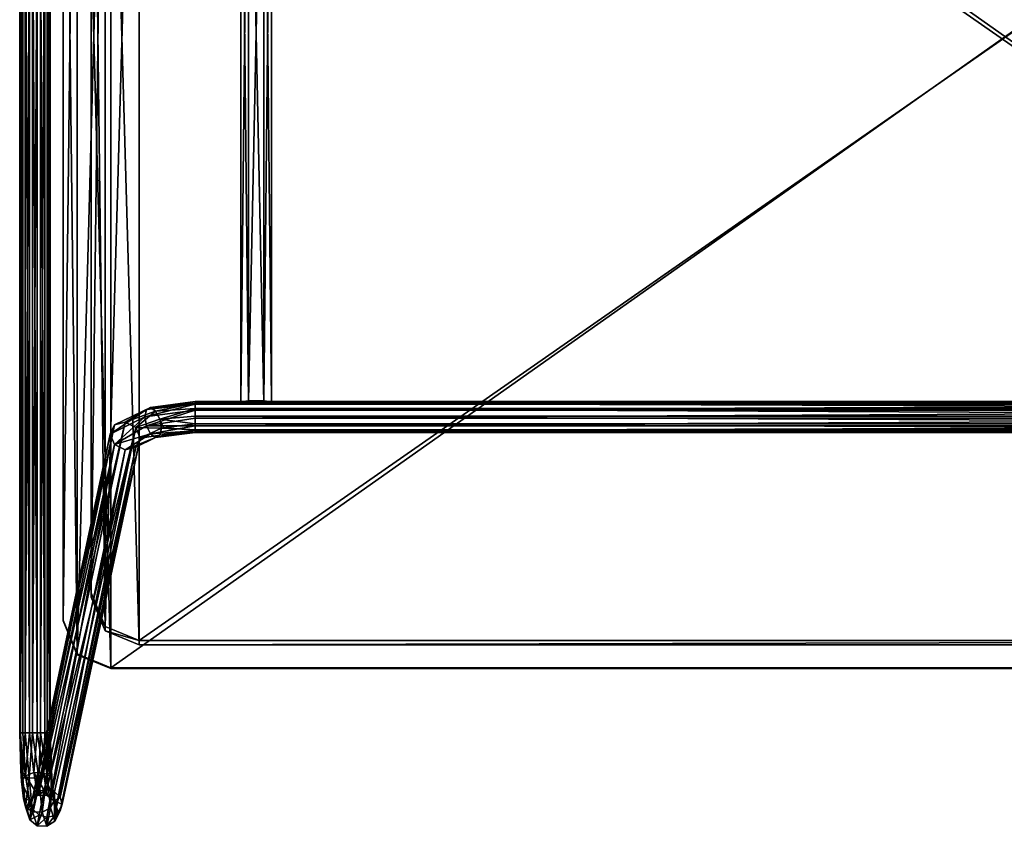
# Model space of a CAD drawing. Header units: millimetres. Extents: x -41 to 3008, y -710 to 56.
# Tile 15 of 28: x 1612 to 1962, y -585 to -298. Entities that reach past the tile are written whole.
import ezdxf

# ---------------------------------------------------------------- set-up
doc = ezdxf.new("R2010")
doc.units = ezdxf.units.MM
doc.header["$LTSCALE"] = 65.185185
doc.layers.add('Default', color=7, linetype='Continuous', true_color=0x000000)

msp = doc.modelspace()

# ---------------------------------------------------------------- meshes
at = {"layer": 'Default'}
mesh = msp.add_polyface(dxfattribs=at)
corners = [(1611.56, -44.92, 0.83), (1622.44, -551.58, -0.83), (1611.88, -44.92, -2), (1611.88, -44.92, -2), (1611.88, -44.92, -2), (1611.56, -551.58, 0.83), (1611.56, -551.58, 0.83), (1613.56, -44.92, -4.3), (1613.56, -44.92, -4.3), (1613.56, -44.92, -4.3), (1611.88, -551.58, -2), (1611.88, -551.58, -2), (1611.88, -551.58, -2), (1616.17, -44.92, -5.44), (1616.17, -44.92, -5.44), (1616.17, -44.92, -5.44), (1613.56, -551.58, -4.3), (1613.56, -551.58, -4.3), (1613.56, -551.58, -4.3), (1619, -44.92, -5.12), (1619, -44.92, -5.12), (1619, -44.92, -5.12), (1616.17, -551.58, -5.44), (1616.17, -551.58, -5.44), (1616.17, -551.58, -5.44), (1621.3, -44.92, -3.44), (1621.3, -44.92, -3.44), (1621.3, -44.92, -3.44), (1619, -551.58, -5.12), (1619, -551.58, -5.12), (1619, -551.58, -5.12), (1622.44, -44.92, -0.83), (1622.44, -44.92, -0.83), (1621.3, -551.58, -3.44), (1621.3, -551.58, -3.44), (1621.3, -551.58, -3.44)]
mesh.append_faces([[corners[k] for k in face] for face in [(0, 4, 5, 5), (2, 9, 11, 11), (6, 3, 10, 10), (7, 15, 17, 17), (12, 8, 16, 16), (13, 21, 23, 23), (18, 14, 22, 22), (19, 27, 29, 29), (24, 20, 28, 28), (25, 32, 34, 34), (30, 26, 33, 33), (35, 31, 1, 1)]])
mesh = msp.add_polyface(dxfattribs=at)
corners = [(1611.56, -551.58, 0.83), (1622.44, -44.92, -0.83), (1612.7, -44.92, 3.44), (1612.7, -44.92, 3.44), (1612.7, -44.92, 3.44), (1611.56, -44.92, 0.83), (1611.56, -44.92, 0.83), (1612.7, -551.58, 3.44), (1612.7, -551.58, 3.44), (1612.7, -551.58, 3.44), (1622.12, -44.92, 2), (1622.12, -44.92, 2), (1622.12, -44.92, 2), (1622.44, -551.58, -0.83), (1622.44, -551.58, -0.83), (1620.44, -44.92, 4.3), (1620.44, -44.92, 4.3), (1620.44, -44.92, 4.3), (1622.12, -551.58, 2), (1622.12, -551.58, 2), (1622.12, -551.58, 2), (1617.83, -44.92, 5.44), (1617.83, -44.92, 5.44), (1617.83, -44.92, 5.44), (1620.44, -551.58, 4.3), (1620.44, -551.58, 4.3), (1620.44, -551.58, 4.3), (1615, -44.92, 5.12), (1615, -44.92, 5.12), (1615, -44.92, 5.12), (1617.83, -551.58, 5.44), (1617.83, -551.58, 5.44), (1617.83, -551.58, 5.44), (1615, -551.58, 5.12), (1615, -551.58, 5.12), (1615, -551.58, 5.12)]
mesh.append_faces([[corners[k] for k in face] for face in [(2, 6, 8, 8), (5, 0, 9, 9), (1, 12, 13, 13), (10, 17, 19, 19), (14, 11, 18, 18), (15, 23, 25, 25), (20, 16, 24, 24), (21, 29, 31, 31), (26, 22, 30, 30), (27, 4, 34, 34), (32, 28, 33, 33), (35, 3, 7, 7)]])
mesh = msp.add_polyface(dxfattribs=at)
corners = [(1627, -96.61, 348.76), (2297, -511.6, 319.74), (2280, -528.56, 318.55), (2280, -528.56, 318.55), (2280, -528.56, 318.55), (1644, -528.56, 318.55), (1644, -528.56, 318.55), (1644, -528.56, 318.55), (2280, -79.65, 349.94), (2280, -79.65, 349.94), (2280, -79.65, 349.94), (2292.02, -84.62, 349.6), (2292.02, -84.62, 349.6), (2292.02, -84.62, 349.6), (2292.02, -523.59, 318.9), (2292.02, -523.59, 318.9), (2292.02, -523.59, 318.9), (1644, -79.65, 349.94), (1644, -79.65, 349.94), (1644, -79.65, 349.94), (1631.98, -523.59, 318.9), (1631.98, -523.59, 318.9), (1631.98, -523.59, 318.9), (1627, -511.6, 319.74), (1627, -511.6, 319.74), (1631.98, -84.62, 349.6), (1631.98, -84.62, 349.6), (1631.98, -84.62, 349.6), (2297, -96.61, 348.76), (2297, -96.61, 348.76)]
mesh.append_faces([[corners[k] for k in face] for face in [(2, 7, 9, 9), (3, 8, 13, 13), (14, 4, 12, 12), (10, 6, 17, 17), (18, 5, 22, 22), (23, 0, 27, 27), (24, 26, 20, 20), (25, 19, 21, 21), (28, 1, 16, 16), (29, 15, 11, 11)]])
mesh = msp.add_polyface(dxfattribs=at)
corners = [(2297, -96.89, 352.75), (1627, -511.88, 323.73), (2297, -511.88, 323.73), (2297, -511.88, 323.73), (2292.02, -84.9, 353.59), (2292.02, -84.9, 353.59), (2292.02, -84.9, 353.59), (2292.02, -523.87, 322.89), (2292.02, -523.87, 322.89), (2292.02, -523.87, 322.89), (2280, -528.83, 322.54), (2280, -528.83, 322.54), (2280, -528.83, 322.54), (2280, -79.93, 353.93), (2280, -79.93, 353.93), (2280, -79.93, 353.93), (1644, -528.83, 322.54), (1644, -528.83, 322.54), (1644, -528.83, 322.54), (1644, -79.93, 353.93), (1644, -79.93, 353.93), (1644, -79.93, 353.93), (1631.98, -523.87, 322.89), (1631.98, -523.87, 322.89), (1631.98, -523.87, 322.89), (1631.98, -84.9, 353.59), (1631.98, -84.9, 353.59), (1631.98, -84.9, 353.59), (1627, -96.89, 352.75), (1627, -96.89, 352.75)]
mesh.append_faces([[corners[k] for k in face] for face in [(2, 0, 6, 6), (7, 3, 5, 5), (10, 9, 14, 14), (15, 8, 4, 4), (16, 12, 20, 20), (21, 11, 13, 13), (22, 18, 26, 26), (27, 17, 19, 19), (1, 24, 28, 28), (29, 23, 25, 25)]])
mesh = msp.add_polyface(dxfattribs=at)
corners = [(2287, -501.9, 324.43), (1637, -106.87, 352.05), (2287, -106.87, 352.05), (2287, -106.87, 352.05), (2282.02, -513.89, 323.59), (2282.02, -513.89, 323.59), (2282.02, -513.89, 323.59), (2282.02, -94.87, 352.89), (2282.02, -94.87, 352.89), (2282.02, -94.87, 352.89), (2270, -89.91, 353.24), (2270, -89.91, 353.24), (2270, -89.91, 353.24), (2270, -518.86, 323.24), (2270, -518.86, 323.24), (2270, -518.86, 323.24), (1654, -89.91, 353.24), (1654, -89.91, 353.24), (1654, -89.91, 353.24), (1654, -518.86, 323.24), (1654, -518.86, 323.24), (1654, -518.86, 323.24), (1641.98, -94.87, 352.89), (1641.98, -94.87, 352.89), (1641.98, -94.87, 352.89), (1641.98, -513.89, 323.59), (1641.98, -513.89, 323.59), (1641.98, -513.89, 323.59), (1637, -501.9, 324.43), (1637, -501.9, 324.43)]
mesh.append_faces([[corners[k] for k in face] for face in [(2, 0, 6, 6), (7, 3, 5, 5), (10, 9, 14, 14), (15, 8, 4, 4), (16, 12, 20, 20), (21, 11, 13, 13), (22, 18, 26, 26), (27, 17, 19, 19), (1, 24, 28, 28), (29, 23, 25, 25)]])
mesh = msp.add_polyface(dxfattribs=at)
corners = [(1637, -503.44, 346.37), (2287, -108.4, 374), (1654, -520.39, 345.19), (1654, -520.39, 345.19), (1654, -520.39, 345.19), (2270, -520.39, 345.19), (2270, -520.39, 345.19), (2270, -520.39, 345.19), (1654, -91.44, 375.18), (1654, -91.44, 375.18), (1654, -91.44, 375.18), (2270, -91.44, 375.18), (2270, -91.44, 375.18), (2270, -91.44, 375.18), (2282.02, -515.43, 345.53), (2282.02, -515.43, 345.53), (2282.02, -515.43, 345.53), (1641.98, -515.43, 345.53), (1641.98, -515.43, 345.53), (1641.98, -515.43, 345.53), (1641.98, -96.41, 374.84), (1641.98, -96.41, 374.84), (1641.98, -96.41, 374.84), (1637, -108.4, 374), (1637, -108.4, 374), (2282.02, -96.41, 374.84), (2282.02, -96.41, 374.84), (2282.02, -96.41, 374.84), (2287, -503.44, 346.37), (2287, -503.44, 346.37)]
mesh.append_faces([[corners[k] for k in face] for face in [(2, 7, 9, 9), (10, 6, 11, 11), (12, 5, 16, 16), (17, 4, 21, 21), (22, 3, 8, 8), (0, 19, 23, 23), (24, 18, 20, 20), (25, 13, 15, 15), (1, 27, 28, 28), (29, 26, 14, 14)]])
mesh = msp.add_polyface(dxfattribs=at)
corners = [(1627, -511.88, 323.73), (1627, -96.61, 348.76), (1627, -96.89, 352.75), (1627, -96.89, 352.75), (1627, -511.6, 319.74), (1627, -511.6, 319.74)]
mesh.append_faces([[corners[k] for k in face] for face in [(0, 3, 4, 4), (5, 2, 1, 1)]])
mesh = msp.add_polyface(dxfattribs=at)
corners = [(1637, -106.87, 352.05), (1637, -503.44, 346.37), (1637, -501.9, 324.43), (1637, -501.9, 324.43), (1637, -108.4, 374), (1637, -108.4, 374)]
mesh.append_faces([[corners[k] for k in face] for face in [(0, 3, 4, 4), (2, 1, 5, 5)]])
mesh = msp.add_polyface(dxfattribs=at)
corners = [(1701.1, -434.01, 319.65), (1690.1, -172.07, 337.97), (1698.35, -171.74, 333.22), (1698.35, -171.74, 333.22), (1698.35, -171.74, 333.22), (1701.1, -172.07, 337.97), (1701.1, -172.07, 337.97), (1698.35, -433.68, 314.9), (1698.35, -433.68, 314.9), (1698.35, -433.68, 314.9), (1692.85, -171.74, 333.22), (1692.85, -171.74, 333.22), (1692.85, -171.74, 333.22), (1690.1, -434.01, 319.65), (1690.1, -434.01, 319.65), (1692.85, -433.68, 314.9), (1692.85, -433.68, 314.9), (1692.85, -433.68, 314.9)]
mesh.append_faces([[corners[k] for k in face] for face in [(2, 6, 8, 8), (5, 0, 9, 9), (1, 12, 13, 13), (10, 4, 16, 16), (11, 15, 14, 14), (3, 7, 17, 17)]])
mesh = msp.add_polyface(dxfattribs=at)
corners = [(1701.1, -172.07, 337.97), (1690.1, -434.01, 319.65), (1698.35, -172.41, 342.72), (1698.35, -172.41, 342.72), (1698.35, -172.41, 342.72), (1701.1, -434.01, 319.65), (1701.1, -434.01, 319.65), (1692.85, -172.41, 342.72), (1692.85, -172.41, 342.72), (1692.85, -172.41, 342.72), (1698.35, -434.34, 324.4), (1698.35, -434.34, 324.4), (1698.35, -434.34, 324.4), (1690.1, -172.07, 337.97), (1690.1, -172.07, 337.97), (1692.85, -434.34, 324.4), (1692.85, -434.34, 324.4), (1692.85, -434.34, 324.4)]
mesh.append_faces([[corners[k] for k in face] for face in [(0, 4, 5, 5), (2, 9, 11, 11), (6, 3, 10, 10), (7, 14, 16, 16), (8, 15, 12, 12), (13, 1, 17, 17)]])
mesh = msp.add_polyface(dxfattribs=at)
corners = [(1698.35, -433.68, 314.9), (1692.85, -434.34, 324.4), (1701.1, -434.01, 319.65), (1701.1, -434.01, 319.65), (1701.1, -434.01, 319.65), (1692.85, -433.68, 314.9), (1692.85, -433.68, 314.9), (1690.1, -434.01, 319.65), (1690.1, -434.01, 319.65), (1690.1, -434.01, 319.65), (1698.35, -434.34, 324.4), (1698.35, -434.34, 324.4)]
mesh.append_faces([[corners[k] for k in face] for face in [(0, 4, 5, 5), (6, 3, 7, 7), (8, 2, 11, 11), (1, 9, 10, 10)]])
mesh = msp.add_polyface(dxfattribs=at)
corners = [(1654.41, -446.9, 303.38), (1673.95, -437.01, 323.42), (1645.23, -442.22, 304.1), (1645.23, -442.22, 304.1), (1645.23, -442.22, 304.1), (1643.66, -445.5, 306.21), (1643.66, -445.5, 306.21), (1656.58, -436.81, 316.53), (1656.58, -436.81, 316.53), (1656.58, -436.81, 316.53), (1656.58, -436.81, 316.53), (1656.58, -436.81, 316.53), (1656.58, -436.81, 316.53), (1656.02, -439.31, 318.76), (1656.02, -439.31, 318.76), (1656.02, -439.31, 318.76), (1652.85, -443.2, 302.1), (1652.85, -443.2, 302.1), (1652.85, -443.2, 302.1), (1652.85, -443.2, 302.1), (1661.91, -443.42, 310.42), (1661.91, -443.42, 310.42), (1661.91, -443.42, 310.42), (1649.04, -441.24, 302.41), (1649.04, -441.24, 302.41), (1649.04, -441.24, 302.41), (1659.87, -437.31, 310.99), (1659.87, -437.31, 310.99), (1659.87, -437.31, 310.99), (1659.87, -437.31, 310.99), (1659.87, -437.31, 310.99), (1659.87, -437.31, 310.99), (1661.35, -440.13, 309.79), (1661.35, -440.13, 309.79), (1661.35, -440.13, 309.79), (1661.35, -440.13, 309.79), (1661.35, -440.13, 309.79), (1661.35, -440.13, 309.79), (1661.35, -440.13, 309.79), (1658.05, -436.04, 313.57), (1658.05, -436.04, 313.57), (1658.05, -436.04, 313.57), (1658.05, -436.04, 313.57), (1658.05, -436.04, 313.57), (1658.05, -436.04, 313.57), (1673.95, -434.87, 321.55), (1673.95, -434.87, 321.55), (1673.95, -434.87, 321.55), (1662.65, -443.22, 310.83), (1662.65, -443.22, 310.83), (1673.95, -441.88, 313.56), (1673.95, -441.88, 313.56), (1673.95, -439.09, 313), (1673.95, -439.09, 313), (1673.95, -436.39, 313.92), (1673.95, -436.39, 313.92), (1673.95, -436.39, 313.92), (1673.95, -434.51, 316.06), (1673.95, -434.51, 316.06), (1673.95, -434.51, 316.06), (1673.95, -433.96, 318.85), (1673.95, -433.96, 318.85), (1673.95, -433.96, 318.85)]
mesh.append_faces([[corners[k] for k in face] for face in [(2, 6, 7, 7), (5, 15, 8, 8), (0, 19, 20, 20), (16, 25, 31, 31), (21, 18, 35, 35), (36, 17, 30, 30), (23, 4, 39, 39), (26, 24, 44, 44), (40, 3, 12, 12), (13, 1, 47, 47), (9, 14, 46, 46), (48, 22, 34, 34), (50, 49, 33, 33), (51, 32, 52, 52), (37, 29, 55, 55), (53, 38, 54, 54), (27, 43, 58, 58), (56, 28, 57, 57), (41, 11, 61, 61), (59, 42, 60, 60), (62, 10, 45, 45)]])
mesh = msp.add_polyface(dxfattribs=at)
corners = [(1643.66, -445.5, 306.21), (1673.95, -441.88, 313.56), (1645.23, -449.17, 307.53), (1645.23, -449.17, 307.53), (1645.23, -449.17, 307.53), (1645.23, -449.17, 307.53), (1656.02, -439.31, 318.76), (1656.02, -439.31, 318.76), (1656.02, -439.31, 318.76), (1649.04, -451.11, 307.28), (1649.04, -451.11, 307.28), (1649.04, -451.11, 307.28), (1658.05, -445.43, 318.19), (1658.05, -445.43, 318.19), (1658.05, -445.43, 318.19), (1658.05, -445.43, 318.19), (1658.05, -445.43, 318.19), (1658.05, -445.43, 318.19), (1656.58, -442.61, 319.39), (1656.58, -442.61, 319.39), (1656.58, -442.61, 319.39), (1656.58, -442.61, 319.39), (1656.58, -442.61, 319.39), (1656.58, -442.61, 319.39), (1652.85, -450.16, 305.53), (1652.85, -450.16, 305.53), (1652.85, -450.16, 305.53), (1659.87, -446.69, 315.62), (1659.87, -446.69, 315.62), (1659.87, -446.69, 315.62), (1659.87, -446.69, 315.62), (1659.87, -446.69, 315.62), (1659.87, -446.69, 315.62), (1654.41, -446.9, 303.38), (1654.41, -446.9, 303.38), (1661.35, -445.93, 312.65), (1661.35, -445.93, 312.65), (1661.35, -445.93, 312.65), (1661.35, -445.93, 312.65), (1661.35, -445.93, 312.65), (1661.35, -445.93, 312.65), (1661.91, -443.42, 310.42), (1661.91, -443.42, 310.42), (1661.91, -443.42, 310.42), (1673.95, -437.01, 323.42), (1673.95, -437.01, 323.42), (1673.95, -442.5, 323.07), (1673.95, -442.5, 323.07), (1673.95, -442.5, 323.07), (1673.95, -439.8, 323.98), (1673.95, -439.8, 323.98), (1673.95, -444.38, 320.92), (1673.95, -444.38, 320.92), (1673.95, -444.38, 320.92), (1673.95, -444.93, 318.13), (1673.95, -444.93, 318.13), (1673.95, -444.93, 318.13), (1673.95, -444.02, 315.44), (1673.95, -444.02, 315.44), (1673.95, -444.02, 315.44), (1673.95, -444.02, 315.44), (1662.65, -443.22, 310.83), (1662.65, -443.22, 310.83)]
mesh.append_faces([[corners[k] for k in face] for face in [(0, 5, 6, 6), (2, 11, 17, 17), (7, 4, 20, 20), (21, 3, 16, 16), (9, 26, 27, 27), (12, 10, 32, 32), (24, 34, 35, 35), (28, 25, 40, 40), (36, 33, 43, 43), (8, 19, 44, 44), (22, 15, 47, 47), (45, 18, 49, 49), (50, 23, 46, 46), (13, 31, 52, 52), (48, 14, 51, 51), (29, 39, 55, 55), (53, 30, 54, 54), (37, 42, 58, 58), (56, 38, 57, 57), (59, 41, 62, 62), (1, 60, 61, 61)]])
mesh = msp.add_polyface(dxfattribs=at)
corners = [(2249.23, -437.01, 323.42), (1673.95, -441.88, 313.56), (2249.23, -434.87, 321.55), (2249.23, -434.87, 321.55), (2249.23, -434.87, 321.55), (1673.95, -437.01, 323.42), (1673.95, -437.01, 323.42), (2249.23, -439.09, 313), (2249.23, -439.09, 313), (2249.23, -439.09, 313), (2249.23, -441.88, 313.56), (2249.23, -441.88, 313.56), (1673.95, -439.09, 313), (1673.95, -439.09, 313), (1673.95, -439.09, 313), (2249.23, -433.96, 318.85), (2249.23, -433.96, 318.85), (2249.23, -433.96, 318.85), (1673.95, -434.87, 321.55), (1673.95, -434.87, 321.55), (1673.95, -434.87, 321.55), (2249.23, -434.51, 316.06), (2249.23, -434.51, 316.06), (2249.23, -434.51, 316.06), (1673.95, -433.96, 318.85), (1673.95, -433.96, 318.85), (1673.95, -433.96, 318.85), (2249.23, -436.39, 313.92), (2249.23, -436.39, 313.92), (2249.23, -436.39, 313.92), (1673.95, -434.51, 316.06), (1673.95, -434.51, 316.06), (1673.95, -434.51, 316.06), (1673.95, -436.39, 313.92), (1673.95, -436.39, 313.92), (1673.95, -436.39, 313.92)]
mesh.append_faces([[corners[k] for k in face] for face in [(0, 4, 5, 5), (7, 11, 13, 13), (10, 1, 14, 14), (2, 17, 19, 19), (6, 3, 18, 18), (15, 23, 25, 25), (16, 24, 20, 20), (21, 29, 31, 31), (22, 30, 26, 26), (27, 9, 34, 34), (28, 33, 32, 32), (8, 12, 35, 35)]])
mesh = msp.add_polyface(dxfattribs=at)
corners = [(1673.95, -437.01, 323.42), (2249.23, -441.88, 313.56), (2249.23, -439.8, 323.98), (2249.23, -439.8, 323.98), (2249.23, -439.8, 323.98), (2249.23, -437.01, 323.42), (2249.23, -437.01, 323.42), (1673.95, -439.8, 323.98), (1673.95, -439.8, 323.98), (1673.95, -439.8, 323.98), (2249.23, -444.02, 315.44), (2249.23, -444.02, 315.44), (2249.23, -444.02, 315.44), (1673.95, -441.88, 313.56), (1673.95, -441.88, 313.56), (2249.23, -444.93, 318.13), (2249.23, -444.93, 318.13), (2249.23, -444.93, 318.13), (1673.95, -444.02, 315.44), (1673.95, -444.02, 315.44), (1673.95, -444.02, 315.44), (2249.23, -444.38, 320.92), (2249.23, -444.38, 320.92), (2249.23, -444.38, 320.92), (1673.95, -444.93, 318.13), (1673.95, -444.93, 318.13), (1673.95, -444.93, 318.13), (2249.23, -442.5, 323.07), (2249.23, -442.5, 323.07), (2249.23, -442.5, 323.07), (1673.95, -444.38, 320.92), (1673.95, -444.38, 320.92), (1673.95, -444.38, 320.92), (1673.95, -442.5, 323.07), (1673.95, -442.5, 323.07), (1673.95, -442.5, 323.07)]
mesh.append_faces([[corners[k] for k in face] for face in [(2, 6, 8, 8), (5, 0, 9, 9), (1, 12, 13, 13), (10, 17, 19, 19), (11, 18, 14, 14), (15, 23, 25, 25), (16, 24, 20, 20), (21, 29, 31, 31), (22, 30, 26, 26), (27, 4, 34, 34), (28, 33, 32, 32), (3, 7, 35, 35)]])
mesh = msp.add_polyface(dxfattribs=at)
corners = [(1643.66, -445.5, 306.21), (1626.69, -576.95, 39.65), (1616.47, -574.06, 39.29), (1616.47, -574.06, 39.29), (1615.74, -576.49, 40.57), (1615.74, -576.49, 40.57), (1645.23, -442.22, 304.1), (1645.23, -442.22, 304.1), (1645.23, -442.22, 304.1), (1645.23, -442.22, 304.1), (1625.96, -574.45, 38.49), (1625.96, -574.45, 38.49), (1625.96, -574.45, 38.49), (1654.41, -446.9, 303.38), (1654.41, -446.9, 303.38), (1623.95, -572.56, 37.77), (1623.95, -572.56, 37.77), (1652.85, -443.2, 302.1), (1652.85, -443.2, 302.1), (1652.85, -443.2, 302.1), (1652.85, -443.2, 302.1), (1621.22, -571.79, 37.68), (1621.22, -571.79, 37.68), (1621.22, -571.79, 37.68), (1618.48, -572.34, 38.23), (1618.48, -572.34, 38.23), (1618.48, -572.34, 38.23), (1649.04, -441.24, 302.41), (1649.04, -441.24, 302.41), (1649.04, -441.24, 302.41)]
mesh.append_faces([[corners[k] for k in face] for face in [(2, 5, 8, 8), (4, 0, 9, 9), (1, 12, 13, 13), (10, 16, 18, 18), (14, 11, 17, 17), (15, 23, 19, 19), (21, 26, 28, 28), (20, 22, 27, 27), (24, 3, 7, 7), (29, 25, 6, 6)]])
mesh = msp.add_polyface(dxfattribs=at)
corners = [(1615.74, -576.49, 40.57), (1654.41, -446.9, 303.38), (1616.47, -578.99, 41.73), (1616.47, -578.99, 41.73), (1616.47, -578.99, 41.73), (1643.66, -445.5, 306.21), (1643.66, -445.5, 306.21), (1618.48, -580.88, 42.45), (1618.48, -580.88, 42.45), (1645.23, -449.17, 307.53), (1645.23, -449.17, 307.53), (1645.23, -449.17, 307.53), (1645.23, -449.17, 307.53), (1621.22, -581.65, 42.54), (1621.22, -581.65, 42.54), (1621.22, -581.65, 42.54), (1623.95, -581.11, 41.98), (1623.95, -581.11, 41.98), (1623.95, -581.11, 41.98), (1649.04, -451.11, 307.28), (1649.04, -451.11, 307.28), (1649.04, -451.11, 307.28), (1625.96, -579.39, 40.92), (1625.96, -579.39, 40.92), (1652.85, -450.16, 305.53), (1652.85, -450.16, 305.53), (1652.85, -450.16, 305.53), (1652.85, -450.16, 305.53), (1626.69, -576.95, 39.65), (1626.69, -576.95, 39.65)]
mesh.append_faces([[corners[k] for k in face] for face in [(0, 4, 5, 5), (2, 8, 10, 10), (6, 3, 9, 9), (7, 15, 11, 11), (13, 18, 20, 20), (12, 14, 19, 19), (16, 23, 25, 25), (21, 17, 24, 24), (22, 29, 26, 26), (27, 28, 1, 1)]])
mesh = msp.add_polyface(dxfattribs=at)
corners = [(1637, -501.9, 324.43), (1654, -520.39, 345.19), (1641.98, -513.89, 323.59), (1641.98, -513.89, 323.59), (1641.98, -513.89, 323.59), (1637, -503.44, 346.37), (1637, -503.44, 346.37), (1654, -518.86, 323.24), (1654, -518.86, 323.24), (1641.98, -515.43, 345.53), (1641.98, -515.43, 345.53), (1641.98, -515.43, 345.53)]
mesh.append_faces([[corners[k] for k in face] for face in [(0, 4, 5, 5), (2, 8, 10, 10), (3, 9, 6, 6), (7, 1, 11, 11)]])
mesh = msp.add_polyface(dxfattribs=at)
corners = [(1644, -528.83, 322.54), (1627, -511.6, 319.74), (1631.98, -523.87, 322.89), (1631.98, -523.87, 322.89), (1631.98, -523.87, 322.89), (1644, -528.56, 318.55), (1644, -528.56, 318.55), (1627, -511.88, 323.73), (1627, -511.88, 323.73), (1631.98, -523.59, 318.9), (1631.98, -523.59, 318.9), (1631.98, -523.59, 318.9)]
mesh.append_faces([[corners[k] for k in face] for face in [(0, 4, 5, 5), (2, 8, 10, 10), (6, 3, 9, 9), (7, 1, 11, 11)]])
mesh = msp.add_polyface(dxfattribs=at)
corners = [(1654, -518.86, 323.24), (2270, -520.39, 345.19), (2270, -518.86, 323.24), (2270, -518.86, 323.24), (1654, -520.39, 345.19), (1654, -520.39, 345.19)]
mesh.append_faces([[corners[k] for k in face] for face in [(0, 3, 4, 4), (2, 1, 5, 5)]])
mesh = msp.add_polyface(dxfattribs=at)
corners = [(2280, -528.83, 322.54), (1644, -528.56, 318.55), (1644, -528.83, 322.54), (1644, -528.83, 322.54), (2280, -528.56, 318.55), (2280, -528.56, 318.55)]
mesh.append_faces([[corners[k] for k in face] for face in [(0, 3, 4, 4), (5, 2, 1, 1)]])
mesh = msp.add_polyface(dxfattribs=at)
corners = [(1611.56, -551.58, 0.83), (1626.69, -576.95, 39.65), (1611.88, -551.58, -2), (1611.88, -551.58, -2), (1611.88, -551.58, -2), (1611.93, -565.05, 4.29), (1611.93, -565.05, 4.29), (1611.93, -565.05, 4.29), (1613.56, -551.58, -4.3), (1613.56, -551.58, -4.3), (1613.56, -551.58, -4.3), (1612.52, -566.64, 1.35), (1612.52, -566.64, 1.35), (1612.52, -566.64, 1.35), (1612.52, -566.64, 1.35), (1612.52, -566.64, 1.35), (1612.52, -566.64, 1.35), (1612.52, -566.64, 1.35), (1616.17, -551.58, -5.44), (1616.17, -551.58, -5.44), (1616.17, -551.58, -5.44), (1614.97, -567.67, -0.77), (1614.97, -567.67, -0.77), (1614.97, -567.67, -0.77), (1614.97, -567.67, -0.77), (1614.97, -567.67, -0.77), (1614.97, -567.67, -0.77), (1619, -551.58, -5.12), (1619, -551.58, -5.12), (1619, -551.58, -5.12), (1618.33, -567.74, -1.27), (1618.33, -567.74, -1.27), (1618.33, -567.74, -1.27), (1618.33, -567.74, -1.27), (1618.33, -567.74, -1.27), (1618.33, -567.74, -1.27), (1621.3, -551.58, -3.44), (1621.3, -551.58, -3.44), (1621.33, -566.84, 0.06), (1621.33, -566.84, 0.06), (1621.33, -566.84, 0.06), (1621.33, -566.84, 0.06), (1621.33, -566.84, 0.06), (1621.33, -566.84, 0.06), (1621.33, -566.84, 0.06), (1622.44, -551.58, -0.83), (1622.44, -551.58, -0.83), (1622.81, -565.29, 2.7), (1622.81, -565.29, 2.7), (1622.81, -565.29, 2.7), (1612.2, -568.93, 6.89), (1612.2, -568.93, 6.89), (1613.64, -577.92, 12.02), (1613.64, -577.92, 12.02), (1613.64, -577.92, 12.02), (1613.64, -577.92, 12.02), (1613.64, -577.92, 12.02), (1613.64, -577.92, 12.02), (1613.64, -577.92, 12.02), (1612.93, -575.14, 13.84), (1612.93, -575.14, 13.84), (1612.93, -575.14, 13.84), (1616.17, -579.72, 10.63), (1616.17, -579.72, 10.63), (1616.17, -579.72, 10.63), (1616.17, -579.72, 10.63), (1616.17, -579.72, 10.63), (1616.17, -579.72, 10.63), (1619.53, -579.85, 10.19), (1619.53, -579.85, 10.19), (1619.53, -579.85, 10.19), (1619.53, -579.85, 10.19), (1619.53, -579.85, 10.19), (1619.53, -579.85, 10.19), (1622.46, -578.27, 10.87), (1622.46, -578.27, 10.87), (1622.46, -578.27, 10.87), (1622.46, -578.27, 10.87), (1622.46, -578.27, 10.87), (1622.46, -578.27, 10.87), (1622.46, -578.27, 10.87), (1623.09, -569.25, 5.35), (1623.09, -569.25, 5.35), (1613.83, -578.67, 22.43), (1613.83, -578.67, 22.43), (1615.2, -582.57, 26.79), (1615.2, -582.57, 26.79), (1615.2, -582.57, 26.79), (1615.2, -582.57, 26.79), (1615.2, -582.57, 26.79), (1615.2, -582.57, 26.79), (1615.2, -582.57, 26.79), (1614.32, -579.29, 27.05), (1614.32, -579.29, 27.05), (1614.32, -579.29, 27.05), (1617.83, -584.69, 26.41), (1617.83, -584.69, 26.41), (1617.83, -584.69, 26.41), (1617.83, -584.69, 26.41), (1617.83, -584.69, 26.41), (1617.83, -584.69, 26.41), (1621.2, -584.84, 26.05), (1621.2, -584.84, 26.05), (1621.2, -584.84, 26.05), (1621.2, -584.84, 26.05), (1621.2, -584.84, 26.05), (1621.2, -584.84, 26.05), (1623.83, -575.57, 12.42), (1623.83, -575.57, 12.42), (1623.83, -575.57, 12.42), (1624.04, -582.98, 25.84), (1624.04, -582.98, 25.84), (1624.04, -582.98, 25.84), (1624.04, -582.98, 25.84), (1624.04, -582.98, 25.84), (1624.04, -582.98, 25.84), (1624.04, -582.98, 25.84), (1624.75, -579.16, 21.17), (1624.75, -579.16, 21.17), (1615.74, -576.49, 40.57), (1615.74, -576.49, 40.57), (1618.48, -580.88, 42.45), (1618.48, -580.88, 42.45), (1618.48, -580.88, 42.45), (1616.47, -578.99, 41.73), (1616.47, -578.99, 41.73), (1621.22, -581.65, 42.54), (1621.22, -581.65, 42.54), (1621.22, -581.65, 42.54), (1623.95, -581.11, 41.98), (1623.95, -581.11, 41.98), (1623.95, -581.11, 41.98), (1625.24, -579.8, 25.88), (1625.24, -579.8, 25.88), (1625.24, -579.8, 25.88), (1625.96, -579.39, 40.92), (1625.96, -579.39, 40.92), (1625.96, -579.39, 40.92)]
mesh.append_faces([[corners[k] for k in face] for face in [(0, 4, 5, 5), (2, 10, 11, 11), (6, 3, 17, 17), (8, 20, 25, 25), (12, 9, 24, 24), (18, 29, 34, 34), (26, 19, 33, 33), (27, 37, 44, 44), (35, 28, 43, 43), (36, 46, 38, 38), (39, 45, 49, 49), (7, 16, 50, 50), (13, 23, 52, 52), (51, 15, 59, 59), (60, 14, 58, 58), (21, 32, 62, 62), (53, 22, 67, 67), (30, 42, 68, 68), (63, 31, 73, 73), (40, 48, 74, 74), (69, 41, 80, 80), (75, 47, 82, 82), (61, 57, 83, 83), (54, 66, 85, 85), (84, 56, 92, 92), (93, 55, 91, 91), (64, 72, 95, 95), (86, 65, 100, 100), (70, 79, 101, 101), (96, 71, 106, 106), (109, 76, 81, 81), (77, 108, 110, 110), (102, 78, 116, 116), (111, 107, 118, 118), (94, 90, 119, 119), (87, 99, 122, 122), (120, 89, 124, 124), (125, 88, 121, 121), (97, 105, 127, 127), (123, 98, 126, 126), (103, 115, 130, 130), (128, 104, 129, 129), (134, 112, 117, 117), (113, 133, 136, 136), (131, 114, 135, 135), (137, 132, 1, 1)]])
mesh = msp.add_polyface(dxfattribs=at)
corners = [(1622.44, -551.58, -0.83), (1615.74, -576.49, 40.57), (1612.7, -551.58, 3.44), (1612.7, -551.58, 3.44), (1611.56, -551.58, 0.83), (1611.56, -551.58, 0.83), (1613.65, -566.94, 9.23), (1613.65, -566.94, 9.23), (1613.65, -566.94, 9.23), (1613.65, -566.94, 9.23), (1613.65, -566.94, 9.23), (1613.65, -566.94, 9.23), (1613.65, -566.94, 9.23), (1613.65, -566.94, 9.23), (1611.93, -565.05, 4.29), (1611.93, -565.05, 4.29), (1622.12, -551.58, 2), (1622.12, -551.58, 2), (1622.12, -551.58, 2), (1622.12, -551.58, 2), (1622.81, -565.29, 2.7), (1622.81, -565.29, 2.7), (1620.44, -551.58, 4.3), (1620.44, -551.58, 4.3), (1620.44, -551.58, 4.3), (1622.46, -567.2, 7.98), (1622.46, -567.2, 7.98), (1622.46, -567.2, 7.98), (1622.46, -567.2, 7.98), (1622.46, -567.2, 7.98), (1622.46, -567.2, 7.98), (1622.46, -567.2, 7.98), (1623.09, -569.25, 5.35), (1623.09, -569.25, 5.35), (1623.09, -569.25, 5.35), (1617.83, -551.58, 5.44), (1617.83, -551.58, 5.44), (1617.83, -551.58, 5.44), (1619.99, -565.87, 9.91), (1619.99, -565.87, 9.91), (1619.99, -565.87, 9.91), (1619.99, -565.87, 9.91), (1619.99, -565.87, 9.91), (1619.99, -565.87, 9.91), (1615, -551.58, 5.12), (1615, -551.58, 5.12), (1615, -551.58, 5.12), (1616.63, -565.78, 10.39), (1616.63, -565.78, 10.39), (1616.63, -565.78, 10.39), (1616.63, -565.78, 10.39), (1616.63, -565.78, 10.39), (1616.63, -565.78, 10.39), (1612.2, -568.93, 6.89), (1612.2, -568.93, 6.89), (1612.2, -568.93, 6.89), (1612.93, -575.14, 13.84), (1612.93, -575.14, 13.84), (1615.1, -575.56, 22.99), (1615.1, -575.56, 22.99), (1615.1, -575.56, 22.99), (1615.1, -575.56, 22.99), (1615.1, -575.56, 22.99), (1615.1, -575.56, 22.99), (1615.1, -575.56, 22.99), (1613.83, -578.67, 22.43), (1613.83, -578.67, 22.43), (1613.83, -578.67, 22.43), (1623.83, -575.57, 12.42), (1623.83, -575.57, 12.42), (1624.75, -579.16, 21.17), (1624.75, -579.16, 21.17), (1624.75, -579.16, 21.17), (1614.32, -579.29, 27.05), (1614.32, -579.29, 27.05), (1616.47, -574.06, 39.29), (1616.47, -574.06, 39.29), (1616.47, -574.06, 39.29), (1616.47, -574.06, 39.29), (1625.24, -579.8, 25.88), (1625.24, -579.8, 25.88), (1623.93, -575.96, 21.97), (1623.93, -575.96, 21.97), (1623.93, -575.96, 21.97), (1623.93, -575.96, 21.97), (1623.93, -575.96, 21.97), (1623.93, -575.96, 21.97), (1623.93, -575.96, 21.97), (1623.93, -575.96, 21.97), (1626.69, -576.95, 39.65), (1626.69, -576.95, 39.65), (1625.96, -574.45, 38.49), (1625.96, -574.45, 38.49), (1621.34, -573.89, 22.71), (1621.34, -573.89, 22.71), (1621.34, -573.89, 22.71), (1621.34, -573.89, 22.71), (1621.34, -573.89, 22.71), (1621.34, -573.89, 22.71), (1617.96, -573.74, 23.1), (1617.96, -573.74, 23.1), (1617.96, -573.74, 23.1), (1617.96, -573.74, 23.1), (1617.96, -573.74, 23.1), (1617.96, -573.74, 23.1), (1623.95, -572.56, 37.77), (1623.95, -572.56, 37.77), (1623.95, -572.56, 37.77), (1621.22, -571.79, 37.68), (1621.22, -571.79, 37.68), (1621.22, -571.79, 37.68), (1618.48, -572.34, 38.23), (1618.48, -572.34, 38.23), (1618.48, -572.34, 38.23)]
mesh.append_faces([[corners[k] for k in face] for face in [(2, 5, 6, 6), (4, 15, 7, 7), (0, 19, 20, 20), (16, 24, 25, 25), (21, 18, 32, 32), (33, 17, 31, 31), (22, 37, 42, 42), (26, 23, 41, 41), (35, 46, 50, 50), (43, 36, 49, 49), (44, 3, 13, 13), (51, 45, 12, 12), (14, 55, 8, 8), (53, 57, 59, 59), (9, 54, 58, 58), (56, 67, 60, 60), (68, 34, 30, 30), (70, 69, 29, 29), (65, 74, 77, 77), (61, 66, 76, 76), (73, 1, 78, 78), (79, 72, 85, 85), (89, 80, 84, 84), (71, 28, 86, 86), (90, 83, 91, 91), (27, 40, 87, 87), (38, 48, 93, 93), (88, 39, 98, 98), (52, 11, 103, 103), (94, 47, 102, 102), (104, 10, 64, 64), (81, 97, 106, 106), (92, 82, 105, 105), (95, 101, 109, 109), (107, 96, 108, 108), (99, 63, 112, 112), (110, 100, 111, 111), (113, 62, 75, 75)]])

doc.saveas('drawing.dxf')
